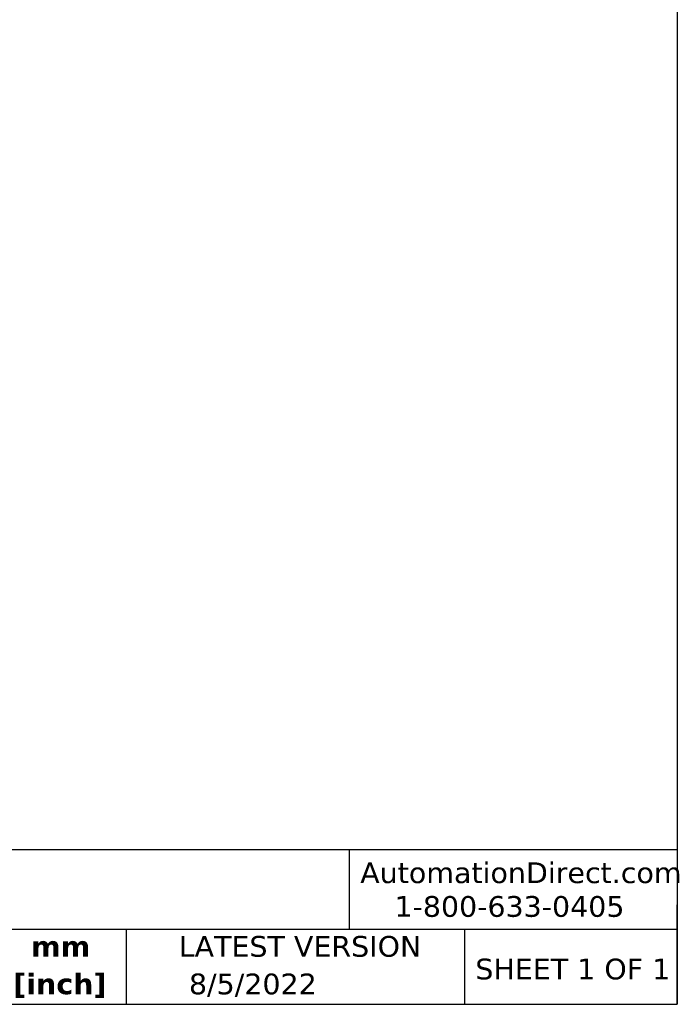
# Model space of a CAD drawing. Header units: millimetres. Extents: x 25 to 1092, y 25 to 838.
# Tile 59 of 81: x 824 to 1092, y 25 to 427. Entities that reach past the tile are written whole.
import ezdxf

# ---------------------------------------------------------------- set-up
doc = ezdxf.new("R2010")
doc.units = ezdxf.units.MM
doc.header["$LTSCALE"] = 4
doc.linetypes.add('SLD-Solid', pattern=[0])
doc.layers.add('TEXT', color=140, linetype='SLD-Solid', lineweight=25)
doc.styles.add('SLDTEXTSTYLE0', font='VERDANA.TTF')
doc.styles.add('SLDTEXTSTYLE1', font='VERDANAB.TTF')

# ---------------------------------------------------------------- blocks, each defined once
blk = doc.blocks.new('SW_NOTE_0_1')
at = {"layer": 'TEXT', "color": 0, "char_height": 8.467, "attachment_point": 2, "style": 'SLDTEXTSTYLE1'}
for s, insert in [('mm', (11.38, 10.75)), ('[inch]', (11.04, -4.54))]:
    blk.add_mtext(s, dxfattribs=dict(at, insert=insert))

msp = doc.modelspace()

# ---------------------------------------------------------------- linework, layer by layer
at = {"layer": 'TEXT'}
for p, q in [((1092.2, 838.2), (1092.2, 25.4)), ((1092.2, 88.504), (25.4, 88.504)), ((958.302, 88.504), (958.302, 55.88)), ((1092.2, 25.4), (1092.2, 66.04)), ((1092.2, 55.88), (25.4, 55.88)), ((867.248, 55.88), (867.248, 25.4)), ((1005.395, 55.88), (1005.395, 25.4)), ((25.4, 25.4), (1092.2, 25.4))]:
    msp.add_line(p, q, dxfattribs=at)

# ---------------------------------------------------------------- block references
msp.add_blockref('SW_NOTE_0_1', (829.144, 42.531), dxfattribs=at)

# ---------------------------------------------------------------- texts
at = {"layer": 'TEXT', "style": 'SLDTEXTSTYLE0'}
for s, insert, char_height, attachment_point in [('AutomationDirect.com', (962.78, 83.346), 8.46667, 1), ('1-800-633-0405', (976.766, 69.588), 8.46667, 1), ('LATEST VERSION', (938.209, 53.296), 8.46667, 2), ('SHEET 1 OF 1', (1009.765, 44.045), 8.46667, 1), ('8/5/2022', (918.957, 37.95), 8.4667, 2)]:
    msp.add_mtext(s, dxfattribs=dict(at, insert=insert, char_height=char_height, attachment_point=attachment_point))

doc.saveas('drawing.dxf')
